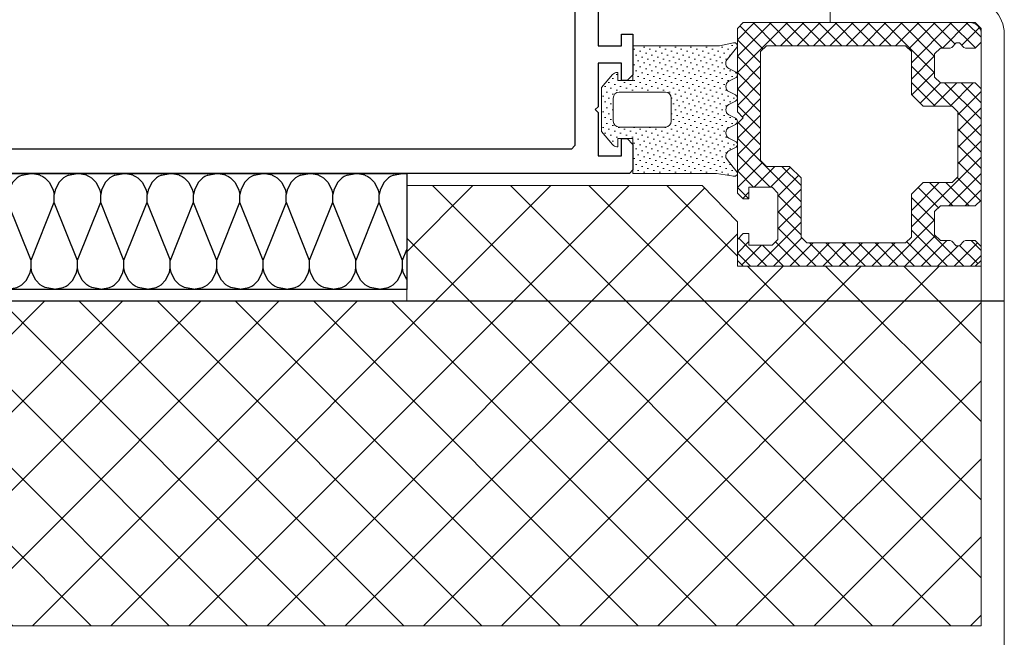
# Model space of a CAD drawing. Header units: millimetres. Extents: x -637441 to -130928, y -380379 to -53767.
# Tile 136 of 256: x -366100 to -365676, y -157315 to -157048. Entities that reach past the tile are written whole.
import ezdxf

# ---------------------------------------------------------------- set-up
doc = ezdxf.new("R2010")
doc.units = ezdxf.units.MM
doc.header["$LTSCALE"] = 10
for name, color, linetype in [('AL_1', 187, 'Continuous'), ('AL_3', 7, 'Continuous'), ('CrossSectionsProfils', 7, 'Continuous')]:
    doc.layers.add(name, color=color, linetype=linetype)
for name, color, linetype, lineweight in [('CKTEXTY_MALE', 7, 'Continuous', 25), ('MB-inne', 8, 'Continuous', 9), ('MB-kreskowanie', 8, 'Continuous', 5), ('MB-uszczelki_tworzywa', 8, 'Continuous', 9)]:
    doc.layers.add(name, color=color, linetype=linetype, lineweight=lineweight)

msp = doc.modelspace()

# ---------------------------------------------------------------- hatches: boundary and pattern name
at = {"layer": 'AL_1'}
h = msp.add_hatch(dxfattribs=at)
h.set_pattern_fill('MINERAL WOOL', scale=5)
h.set_pattern_definition([(180, (-366365.26, -157114.615), (0, 50), []), (111.8014, (-366375.262, -157102.115), (20.00124, -0.00186), [26.925, -26.925]), (68.1986, (-366375.262, -157102.115), (20.00124, 0.00186), [26.925, -26.925]), (90, (-366375.262, -157105.415), (20, 1e-15), [3.3, -46.7]), (90, (-366365.262, -157077.115), (20, 1e-15), [3.3, -46.7]), (168.6901, (-366365.262, -157114.6153), (19.999982, -8e-06), [3.92, -247.105, 3.92, -254.95]), (168.6901, (-366365.262, -157064.6153), (19.999982, -8e-06), [3.92, -247.105, 3.92, -254.95]), (153.435, (-366369.108, -157113.846), (20.00002, 5e-06), [1.375, -110.425]), (146.31, (-366370.339, -157113.231), (20, -1e-05), [1.1094, -359.4457]), (146.31, (-366370.339, -157063.231), (20, -1e-05), [1.1094, -359.4457]), (146.31, (-366370.339, -157013.231), (20, -1e-05), [1.1094, -359.4457]), (146.31, (-366370.339, -156963.231), (20, -1e-05), [1.1094, -359.4457]), (135, (-366371.262, -157112.615), (20, 0), [2.8285, -138.593]), (135, (-366371.262, -157062.615), (20, 0), [2.8285, -138.593]), (116.565, (-366373.262, -157110.615), (20, 3e-05), [3.5776, -220.029]), (116.565, (-366373.262, -157060.615), (20, 3e-05), [3.5776, -220.029]), (116.565, (-366373.262, -157010.615), (20, 3e-05), [3.5776, -220.029]), (116.565, (-366373.262, -156960.615), (20, 3e-05), [3.5776, -220.029]), (101.31, (-366374.862, -157107.415), (20, 8e-06), [2.0396, -99.9407]), (101.31, (-366374.862, -157057.415), (20, 8e-06), [2.0396, -99.9407]), (11.3099, (-366365.262, -157114.6153), (19.999982, 8e-06), [3.92, -247.105, 3.92, -254.95]), (11.3099, (-366365.262, -157064.6153), (19.999982, 8e-06), [3.92, -247.105, 3.92, -254.95]), (26.565, (-366361.416, -157113.846), (20.00002, -5e-06), [1.375, -110.425]), (33.69, (-366360.185, -157113.231), (20, 1e-05), [1.1094, -359.446]), (33.69, (-366360.185, -157063.231), (20, 1e-05), [1.1094, -359.446]), (33.69, (-366360.185, -157013.231), (20, 1e-05), [1.1094, -359.4457]), (33.69, (-366360.185, -156963.231), (20, 1e-05), [1.1094, -359.4457]), (45, (-366359.262, -157112.615), (20, 1e-15), [2.8285, -138.593]), (45, (-366359.262, -157062.615), (20, 1e-15), [2.8285, -138.593]), (63.435, (-366357.262, -157110.615), (20, -3e-05), [3.5777, -220.029]), (63.435, (-366357.262, -157060.615), (20, -3e-05), [3.5777, -220.029]), (63.435, (-366357.262, -157010.615), (20, -3e-05), [3.5777, -220.029]), (63.435, (-366357.262, -156960.615), (20, -3e-05), [3.5777, -220.029]), (78.69, (-366355.662, -157107.415), (20, -8e-06), [2.0396, -99.9407]), (78.69, (-366355.662, -157057.415), (20, -8e-06), [2.0396, -99.9407]), (206.565, (-366379.108, -157115.3845), (-20.00002, 5e-06), [1.375, -110.425]), (333.435, (-366351.416, -157115.3845), (-20.00002, -5e-06), [1.375, -110.425]), (213.69, (-366380.339, -157116), (-20, -1e-05), [1.1094, -359.4457]), (213.69, (-366380.339, -157166), (-20, -1e-05), [1.1094, -359.4457]), (213.69, (-366380.339, -157216), (-20, -1e-05), [1.1094, -359.4457]), (213.69, (-366380.339, -157266), (-20, -1e-05), [1.1094, -359.4457]), (326.31, (-366350.185, -157116), (-20, 1e-05), [1.1094, -359.446]), (326.31, (-366350.185, -157166), (-20, 1e-05), [1.1094, -359.446]), (326.31, (-366350.185, -157216), (-20, 1e-05), [1.1094, -359.446]), (326.31, (-366350.185, -157266), (-20, 1e-05), [1.1094, -359.4457]), (225, (-366381.262, -157116.615), (-20, -4e-15), [2.8285, -138.593]), (225, (-366381.262, -157166.615), (-20, -4e-15), [2.8285, -138.593]), (315, (-366349.262, -157116.615), (-20, -3e-15), [2.8285, -138.593]), (315, (-366349.262, -157166.615), (-20, -3e-15), [2.8285, -138.593]), (243.435, (-366383.262, -157118.615), (-20, 3e-05), [3.5777, -220.029]), (243.435, (-366383.262, -157168.615), (-20, 3e-05), [3.5777, -220.029]), (243.435, (-366383.262, -157218.615), (-20, 3e-05), [3.5777, -220.029]), (243.435, (-366383.262, -157268.615), (-20, 3e-05), [3.5777, -220.029]), (296.565, (-366347.262, -157118.615), (-20, -3e-05), [3.5777, -220.029]), (296.565, (-366347.262, -157168.615), (-20, -3e-05), [3.5777, -220.029]), (296.565, (-366347.262, -157218.615), (-20, -3e-05), [3.5777, -220.029]), (296.565, (-366347.262, -157268.615), (-20, -3e-05), [3.5777, -220.029]), (258.69, (-366384.862, -157121.815), (-20, 8e-06), [2.0396, -99.9407]), (258.69, (-366384.862, -157171.815), (-20, 8e-06), [2.0396, -99.9407]), (281.31, (-366345.662, -157121.815), (-20, -8e-06), [2.0396, -99.9407]), (281.31, (-366345.662, -157171.815), (-20, -8e-06), [2.0396, -99.9407])])
h.paths.add_polyline_path([(-365933.387, -157164.615), (-366275.897, -157164.615), (-366275.897, -157114.615), (-365933.387, -157114.615)])
at = {"layer": 'MB-kreskowanie'}
h = msp.add_hatch(dxfattribs=at)
h.set_pattern_fill('_U', scale=0.5, angle=45, style=0, double=1, pattern_type=0)
h.set_pattern_definition([(225, (-355067.6043, -143660.9095), (-3.5355339, 3.5355339), []), (135, (-355067.6043, -143660.9095), (3.5355339, 3.5355339), [])])
h.paths.add_polyline_path([(-365773.396, -157143.12), (-365773.396, -157123.095), (-365775.896, -157120.595), (-365785.896, -157120.595), (-365785.896, -157125.604), (-365788.396, -157125.604), (-365790.896, -157123.104), (-365790.896, -157093.12), (-365788.396, -157090.62), (-365790.896, -157088.12), (-365790.896, -157052.12), (-365788.396, -157049.62), (-365688.396, -157049.62), (-365685.896, -157052.12), (-365685.896, -157058.12), (-365688.396, -157060.62), (-365692.568, -157060.62), (-365693.275, -157060.327), (-365695.189, -157058.412), (-365696.603, -157058.412), (-365698.517, -157060.327), (-365699.225, -157060.62), (-365703.396, -157060.62), (-365705.896, -157063.12), (-365705.896, -157073.12), (-365703.396, -157075.62), (-365688.396, -157075.62), (-365685.896, -157078.12), (-365685.896, -157126.12), (-365688.396, -157128.62), (-365703.396, -157128.62), (-365705.896, -157131.12), (-365705.896, -157141.12), (-365703.396, -157143.62), (-365699.225, -157143.62), (-365698.517, -157143.912), (-365696.603, -157145.827), (-365695.189, -157145.827), (-365693.275, -157143.912), (-365692.568, -157143.62), (-365688.396, -157143.62), (-365685.896, -157146.12), (-365685.896, -157152.12), (-365688.396, -157154.62), (-365788.396, -157154.62), (-365790.896, -157152.12), (-365790.896, -157143.104), (-365788.396, -157140.604), (-365785.896, -157140.604), (-365785.896, -157145.62), (-365775.896, -157145.62)])
h.paths.add_polyline_path([(-365763.396, -157142.12), (-365760.896, -157144.62), (-365718.396, -157144.62), (-365715.896, -157142.12), (-365715.896, -157123.62), (-365710.896, -157118.62), (-365698.396, -157118.62), (-365695.896, -157116.12), (-365695.896, -157088.12), (-365698.396, -157085.62), (-365710.896, -157085.62), (-365715.896, -157080.62), (-365715.896, -157062.12), (-365718.396, -157059.62), (-365778.396, -157059.62), (-365780.896, -157062.12), (-365780.896, -157109.095), (-365778.396, -157111.595), (-365768.396, -157111.595), (-365763.396, -157116.595)], flags=16)
h = msp.add_hatch(dxfattribs=at)
h.set_pattern_fill('DOTS', scale=0.15, angle=45, style=0)
h.set_pattern_definition([(225, (-363305.3935, -163081.543), (-2.525697, 0.841899), [0, -2.38125])])
edge = h.paths.add_edge_path()
edge.add_line((-365794.516, -157089.394), (-365791.704, -157090.833))
edge.add_ellipse((-365792.387, -157092.168), major_axis=(1.061, 1.061), ratio=1, start_angle=252.10339, end_angle=377.89661, ccw=False)
edge.add_line((-365791.704, -157093.503), (-365794.516, -157094.943))
edge.add_ellipse((-365793.377, -157097.168), major_axis=(-1.768, 1.768), ratio=1, start_angle=-17.89661, end_angle=107.89661)
edge.add_line((-365794.516, -157099.394), (-365791.704, -157100.833))
edge.add_ellipse((-365792.387, -157102.168), major_axis=(1.061, 1.061), ratio=1, start_angle=252.10339, end_angle=377.89661, ccw=False)
edge.add_line((-365791.704, -157103.503), (-365794.516, -157104.943))
edge.add_ellipse((-365793.377, -157107.168), major_axis=(-1.768, 1.768), ratio=1, start_angle=-17.89661, end_angle=83.14778)
edge.add_line((-365795.343, -157108.712), (-365791.076, -157113.972))
edge.add_ellipse((-365792.137, -157114.633), major_axis=(-0.884, 0.884), ratio=1, start_angle=124.84568, end_angle=256.90412, ccw=False)
edge.add_line((-365792.357, -157115.863), (-365799.919, -157114.633))
edge.add_line((-365799.919, -157114.633), (-365835.887, -157114.633))
edge.add_line((-365835.887, -157114.633), (-365835.887, -157099.633))
edge.add_line((-365835.887, -157099.633), (-365842.387, -157099.633))
edge.add_line((-365842.387, -157099.633), (-365842.387, -157103.133))
edge.add_line((-365842.387, -157103.133), (-365842.767, -157103.133))
edge.add_ellipse((-365842.767, -157100.633), major_axis=(-1.768, 1.768), ratio=1, start_angle=84.9894, end_angle=135, ccw=False)
edge.add_line((-365844.683, -157102.239), (-365849.387, -157096.631))
edge.add_line((-365849.387, -157096.631), (-365849.387, -157077.631))
edge.add_line((-365849.387, -157077.631), (-365844.682, -157072.024))
edge.add_ellipse((-365842.767, -157073.631), major_axis=(1.768, 1.768), ratio=1, start_angle=45, end_angle=95.00001, ccw=False)
edge.add_line((-365842.767, -157071.131), (-365842.387, -157071.131))
edge.add_line((-365842.387, -157071.131), (-365842.387, -157074.633))
edge.add_line((-365842.387, -157074.633), (-365835.887, -157074.633))
edge.add_line((-365835.887, -157074.633), (-365835.887, -157059.633))
edge.add_line((-365835.887, -157059.633), (-365798.549, -157059.633))
edge.add_line((-365798.549, -157059.633), (-365792.58, -157058.409))
edge.add_ellipse((-365792.181, -157059.643), major_axis=(-0.917, 0.917), ratio=1, start_angle=183.86484, end_angle=332.89405, ccw=False)
edge.add_line((-365791.204, -157060.497), (-365795.339, -157065.566))
edge.add_ellipse((-365793.407, -157067.153), major_axis=(-1.768, 1.768), ratio=1, start_angle=5.60563, end_angle=107.89661)
edge.add_line((-365794.546, -157069.378), (-365791.704, -157070.833))
edge.add_ellipse((-365792.387, -157072.168), major_axis=(-1.061, 1.061), ratio=1, start_angle=162.10339, end_angle=287.89661, ccw=False)
edge.add_line((-365791.704, -157073.503), (-365794.516, -157074.943))
edge.add_ellipse((-365793.377, -157077.168), major_axis=(1.768, 1.768), ratio=1, start_angle=72.10339, end_angle=197.89661)
edge.add_line((-365794.516, -157079.394), (-365791.704, -157080.833))
edge.add_ellipse((-365792.387, -157082.168), major_axis=(-1.061, 1.061), ratio=1, start_angle=162.10339, end_angle=287.89661, ccw=False)
edge.add_line((-365791.704, -157083.503), (-365794.516, -157084.943))
edge.add_ellipse((-365793.377, -157087.168), major_axis=(-1.768, 1.768), ratio=1, start_angle=-17.89661, end_angle=107.89661)
edge = h.paths.add_edge_path(flags=16)
edge.add_ellipse((-365821.887, -157082.135), major_axis=(-1.768, 1.768), ratio=1, start_angle=225, end_angle=315)
edge.add_line((-365821.887, -157079.635), (-365841.887, -157079.635))
edge.add_ellipse((-365841.887, -157082.135), major_axis=(-1.768, 1.768), ratio=1, start_angle=-45, end_angle=45)
edge.add_line((-365844.387, -157082.135), (-365844.387, -157092.135))
edge.add_ellipse((-365841.887, -157092.135), major_axis=(1.768, 1.768), ratio=1, start_angle=135, end_angle=225)
edge.add_line((-365841.887, -157094.635), (-365821.887, -157094.635))
edge.add_ellipse((-365821.887, -157092.135), major_axis=(1.768, 1.768), ratio=1, start_angle=225, end_angle=315)
edge.add_line((-365819.387, -157092.135), (-365819.387, -157082.135))
at = {"layer": 'MB-kreskowanie', "linetype": 'ByBlock'}
h = msp.add_hatch(dxfattribs=at)
h.set_pattern_fill('ANSI37', scale=7.5, style=0, double=1)
h.set_pattern_definition([(45, (-456384.064, -151454.214), (-16.83798, 16.83798), []), (135, (-456384.064, -151454.214), (-16.83798, -16.83798), [])])
h.paths.add_polyline_path([(-365685.896, -157154.62), (-365685.872, -157309.585), (-366475.896, -157309.592), (-366475.896, -157169.613), (-365933.358, -157169.62), (-365933.358, -157136.065), (-365933.358, -157119.902), (-365806.121, -157119.902), (-365790.896, -157135.572), (-365790.896, -157154.62)])

# ---------------------------------------------------------------- linework, layer by layer
at = {"layer": 'AL_3'}
msp.add_lwpolyline([(-365933.387, -157164.615), (-366275.897, -157164.615), (-366275.897, -157114.615), (-365933.387, -157114.615)], close=True, dxfattribs=at)
at = {"layer": 'CKTEXTY_MALE'}
msp.add_line((-366275.897, -157169.62), (-365675.897, -157169.62), dxfattribs=at)
at = {"layer": 'CrossSectionsProfils', "color": 6}
for points in [[(-366139.887, -156875.134), (-365862.387, -156875.134), (-365860.887, -156876.634), (-365860.887, -157102.636), (-365862.387, -157104.136), (-366139.887, -157104.136)], [(-365850.887, -157022.135), (-365850.887, -157059.635), (-365840.887, -157059.635), (-365840.887, -157054.635), (-365835.887, -157054.635), (-365835.887, -157072.136), (-365838.387, -157074.636), (-365840.887, -157074.636), (-365840.887, -157067.135), (-365850.887, -157067.135), (-365850.887, -157085.885), (-365852.137, -157087.135), (-365850.887, -157088.385), (-365850.887, -157107.135), (-365840.887, -157107.135), (-365840.887, -157099.636), (-365838.387, -157099.636), (-365835.887, -157102.136), (-365835.887, -157113.136), (-365837.387, -157114.636), (-366180.887, -157114.636)]]:
    msp.add_lwpolyline(points, dxfattribs=at)
at = {"layer": 'MB-inne', "color": 1, "linetype": 'ByBlock'}
msp.add_lwpolyline([(-365675.875, -157319.587), (-365675.869, -157054.586, 0.4142223), (-365690.869, -157039.585), (-365750.868, -157039.585), (-365750.868, -157049.585), (-365690.797, -157049.585, -0.4143157), (-365685.797, -157054.586), (-365685.872, -157309.585), (-366475.897, -157309.6), (-366475.897, -157319.6)], format="xyb", close=True, dxfattribs=at)
at = {"layer": 'MB-inne', "color": 7}
msp.add_lwpolyline([(-365933.358, -157136.065), (-365933.358, -157119.902), (-365806.121, -157119.902), (-365790.896, -157135.572), (-365790.896, -157154.62), (-365685.896, -157154.62), (-365685.896, -157309.619), (-366475.895, -157309.6), (-366475.897, -157169.62), (-365933.36, -157169.62)], close=True, dxfattribs=at)
at = {"layer": 'MB-uszczelki_tworzywa', "color": 1}
for p, q in [((-365798.549, -157059.633), (-365835.887, -157059.633)), ((-365835.887, -157059.633), (-365835.887, -157074.633)), ((-365792.58, -157058.409), (-365798.549, -157059.633)), ((-365795.349, -157065.579), (-365791.204, -157060.497)), ((-365791.704, -157070.833), (-365794.546, -157069.378)), ((-365844.682, -157072.024), (-365849.387, -157077.631)), ((-365842.387, -157071.131), (-365842.767, -157071.131)), ((-365842.387, -157074.633), (-365842.387, -157071.131)), ((-365794.516, -157074.943), (-365791.704, -157073.503)), ((-365849.387, -157077.631), (-365849.387, -157096.631)), ((-365835.887, -157074.633), (-365842.387, -157074.633)), ((-365844.387, -157082.135), (-365844.387, -157092.135)), ((-365821.887, -157079.635), (-365841.887, -157079.635)), ((-365819.387, -157092.135), (-365819.387, -157082.135)), ((-365791.704, -157080.833), (-365794.516, -157079.394)), ((-365794.516, -157084.943), (-365791.704, -157083.503)), ((-365791.704, -157090.833), (-365794.516, -157089.394)), ((-365841.887, -157094.635), (-365821.887, -157094.635)), ((-365794.516, -157094.943), (-365791.704, -157093.503)), ((-365849.387, -157096.631), (-365844.683, -157102.239)), ((-365842.387, -157103.133), (-365842.387, -157099.633)), ((-365842.387, -157099.633), (-365835.887, -157099.633)), ((-365835.887, -157099.633), (-365835.887, -157114.633)), ((-365791.704, -157100.833), (-365794.516, -157099.394)), ((-365842.767, -157103.133), (-365842.387, -157103.133)), ((-365794.516, -157104.943), (-365791.704, -157103.503)), ((-365791.076, -157113.972), (-365795.343, -157108.712)), ((-365835.887, -157114.633), (-365799.919, -157114.633)), ((-365799.919, -157114.633), (-365792.357, -157115.863))]:
    msp.add_line(p, q, dxfattribs=at)
at = {"layer": 'MB-uszczelki_tworzywa', "color": 6}
for points in [[(-365788.396, -157090.62), (-365790.896, -157093.12), (-365790.896, -157123.104), (-365788.396, -157125.604), (-365785.896, -157125.604), (-365785.896, -157120.595), (-365775.896, -157120.595), (-365773.396, -157123.095), (-365773.396, -157143.12), (-365775.896, -157145.62), (-365785.896, -157145.62), (-365785.896, -157140.604), (-365788.396, -157140.604), (-365790.896, -157143.104), (-365790.896, -157152.12), (-365788.396, -157154.62), (-365688.396, -157154.62), (-365685.896, -157152.12), (-365685.896, -157146.12), (-365688.396, -157143.62), (-365692.568, -157143.62), (-365693.275, -157143.912), (-365695.189, -157145.827), (-365696.603, -157145.827), (-365698.517, -157143.912), (-365699.225, -157143.62), (-365703.396, -157143.62), (-365705.896, -157141.12), (-365705.896, -157131.12), (-365703.396, -157128.62), (-365688.396, -157128.62), (-365685.896, -157126.12), (-365685.896, -157078.12), (-365688.396, -157075.62), (-365703.396, -157075.62), (-365705.896, -157073.12), (-365705.896, -157063.12), (-365703.396, -157060.62), (-365699.225, -157060.62), (-365698.517, -157060.327), (-365696.603, -157058.412), (-365695.189, -157058.412), (-365693.275, -157060.327), (-365692.568, -157060.62), (-365688.396, -157060.62), (-365685.896, -157058.12), (-365685.896, -157052.12), (-365688.396, -157049.62), (-365788.396, -157049.62), (-365790.896, -157052.12), (-365790.896, -157088.12)], [(-365715.896, -157062.12), (-365715.896, -157080.62), (-365710.896, -157085.62), (-365698.396, -157085.62), (-365695.896, -157088.12), (-365695.896, -157116.12), (-365698.396, -157118.62), (-365710.896, -157118.62), (-365715.896, -157123.62), (-365715.896, -157142.12), (-365718.396, -157144.62), (-365760.896, -157144.62), (-365763.396, -157142.12), (-365763.396, -157116.595), (-365768.396, -157111.595), (-365778.396, -157111.595), (-365780.896, -157109.095), (-365780.896, -157062.12), (-365778.396, -157059.62), (-365718.396, -157059.62)]]:
    msp.add_lwpolyline(points, close=True, dxfattribs=at)
at = {"layer": 'MB-uszczelki_tworzywa', "color": 1}
for centre, radius, start, end in [((-365792.181, -157059.643), 1.298, 318.86484, 107.89405), ((-365793.407, -157067.153), 2.5, 140.98492, 242.89661), ((-365842.767, -157073.631), 2.5, 90, 140.00001), ((-365792.387, -157072.168), 1.5, 297.10339, 62.89661), ((-365793.377, -157077.168), 2.5, 117.10339, 242.89661), ((-365841.887, -157082.135), 2.5, 90, 180), ((-365821.887, -157082.135), 2.5, 0, 90), ((-365792.387, -157082.168), 1.5, 297.10339, 62.89661), ((-365793.377, -157087.168), 2.5, 117.10339, 242.89661), ((-365792.387, -157092.168), 1.5, 297.10339, 62.89661), ((-365841.887, -157092.135), 2.5, 180, 270), ((-365821.887, -157092.135), 2.5, 270, 0), ((-365793.377, -157097.168), 2.5, 117.10339, 242.89661), ((-365842.767, -157100.633), 2.5, 219.9894, 270), ((-365792.387, -157102.168), 1.5, 297.10339, 62.89661), ((-365793.377, -157107.168), 2.5, 117.10339, 218.14778), ((-365792.137, -157114.633), 1.25, 259.84568, 31.90412)]:
    msp.add_arc(centre, radius, start, end, dxfattribs=at)

doc.saveas('drawing.dxf')
